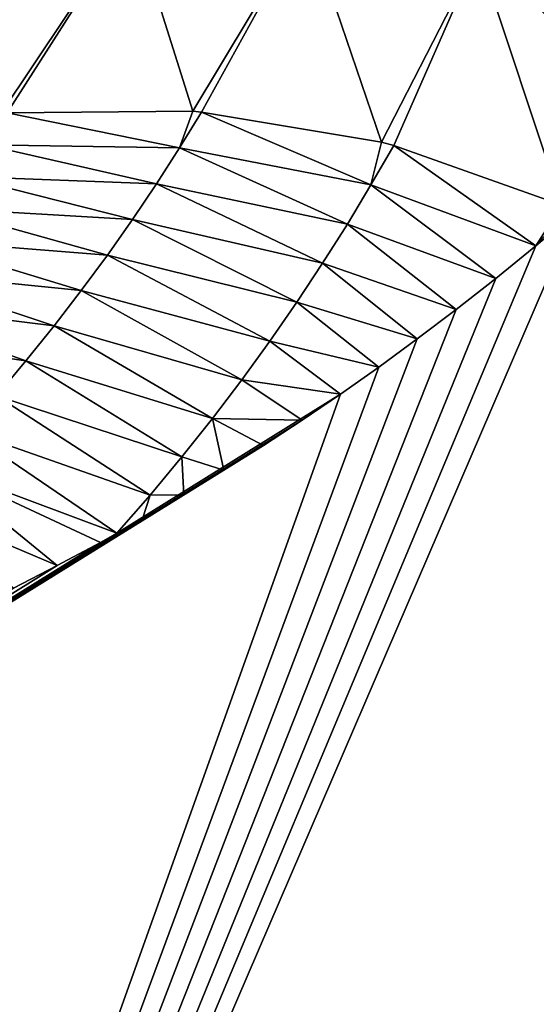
# Model space of a CAD drawing. Header units: millimetres. Extents: x -43.6 to 43.6, y -43.6 to 43.6.
# Tile 20 of 256: x -14.3 to -13.6, y -31.5 to -30.2. Entities that reach past the tile are written whole.
import ezdxf

# ---------------------------------------------------------------- set-up
doc = ezdxf.new("R2010")
doc.units = ezdxf.units.MM
doc.header["$LTSCALE"] = 52.148148
for name, color, linetype in [('151', 7, 'CONTINUOUS'), ('154', 7, 'CONTINUOUS'), ('405', 7, 'CONTINUOUS'), ('406', 7, 'CONTINUOUS')]:
    doc.layers.add(name, color=color, linetype=linetype)

msp = doc.modelspace()

# ---------------------------------------------------------------- linework, layer by layer
at = {"layer": '151', "linetype": 'Continuous'}
for points in [[(-13.5212, -30.4243, 10.7185), (-12.0943, -31.0192, 10.7185), (-14.9313, -33.7007, 23.9303), (-13.5212, -30.4243, 10.7185)], [(-13.5782, -30.4723, 10.9667), (-13.5212, -30.4243, 10.7185), (-14.9313, -33.7007, 23.9303), (-13.5782, -30.4723, 10.9667)], [(-13.6344, -30.5181, 11.2065), (-13.5782, -30.4723, 10.9667), (-14.9313, -33.7007, 23.9303), (-13.6344, -30.5181, 11.2065)], [(-13.6898, -30.5617, 11.4376), (-13.6344, -30.5181, 11.2065), (-14.9313, -33.7007, 23.9303), (-13.6898, -30.5617, 11.4376)], [(-13.7442, -30.6028, 11.6592), (-13.6898, -30.5617, 11.4376), (-14.9313, -33.7007, 23.9303), (-13.7442, -30.6028, 11.6592)], [(-13.7981, -30.6421, 11.8738), (-13.7442, -30.6028, 11.6592), (-14.9313, -33.7007, 23.9303), (-13.7981, -30.6421, 11.8738)], [(-13.852, -30.68, 12.084), (-13.7981, -30.6421, 11.8738), (-14.9313, -33.7007, 23.9303), (-13.852, -30.68, 12.084)], [(-13.9055, -30.7164, 12.2884), (-13.852, -30.68, 12.084), (-17.0586, -32.6753, 23.9303), (-13.9055, -30.7164, 12.2884)], [(-17.0586, -32.6753, 23.9303), (-13.852, -30.68, 12.084), (-14.9313, -33.7007, 23.9303), (-17.0586, -32.6753, 23.9303)], [(-13.9597, -30.7519, 12.491), (-13.9055, -30.7164, 12.2884), (-17.0586, -32.6753, 23.9303), (-13.9597, -30.7519, 12.491)], [(-14.0151, -30.7868, 12.6937), (-13.9597, -30.7519, 12.491), (-17.0586, -32.6753, 23.9303), (-14.0151, -30.7868, 12.6937)], [(-14.0713, -30.821, 12.8954), (-14.0151, -30.7868, 12.6937), (-17.0586, -32.6753, 23.9303), (-14.0713, -30.821, 12.8954)], [(-14.129, -30.8547, 13.0976), (-14.0713, -30.821, 12.8954), (-17.0586, -32.6753, 23.9303), (-14.129, -30.8547, 13.0976)], [(-14.1648, -30.875, 13.2214), (-14.129, -30.8547, 13.0976), (-17.0586, -32.6753, 23.9303), (-14.1648, -30.875, 13.2214)], [(-14.1881, -30.8879, 13.3009), (-14.1648, -30.875, 13.2214), (-17.0586, -32.6753, 23.9303), (-14.1881, -30.8879, 13.3009)], [(-14.2484, -30.9204, 13.5037), (-14.1881, -30.8879, 13.3009), (-17.0586, -32.6753, 23.9303), (-14.2484, -30.9204, 13.5037)], [(-14.3096, -30.952, 13.7048), (-14.2484, -30.9204, 13.5037), (-17.0586, -32.6753, 23.9303), (-14.3096, -30.952, 13.7048)], [(-14.9313, -33.7007, 23.9303), (-12.0943, -31.0192, 10.7185), (-12.7428, -34.5875, 23.9303), (-14.9313, -33.7007, 23.9303)]]:
    msp.add_3dface(points, dxfattribs=at)
at = {"layer": '154', "color": 2, "linetype": 'Continuous'}
for points in [[(-15.1345, -24.7841, 2.3697), (-17.6817, -30.668, 25.9303), (-14.2193, -25.3202, 2.3697), (-15.1345, -24.7841, 2.3697)], [(-17.6817, -30.668, 25.9303), (-15.6384, -31.7586, 25.9303), (-14.2193, -25.3202, 2.3697), (-17.6817, -30.668, 25.9303)], [(-14.2193, -25.3202, 2.3697), (-15.6384, -31.7586, 25.9303), (-13.285, -25.8226, 2.3697), (-14.2193, -25.3202, 2.3697)], [(-13.285, -25.8226, 2.3697), (-15.6384, -31.7586, 25.9303), (-12.3332, -26.2906, 2.3697), (-13.285, -25.8226, 2.3697)], [(-15.6384, -31.7586, 25.9303), (-13.5285, -32.7132, 25.9303), (-12.3332, -26.2906, 2.3697), (-15.6384, -31.7586, 25.9303)]]:
    msp.add_3dface(points, dxfattribs=at)
at = {"layer": '405', "linetype": 'Continuous'}
for points in [[(-14.3861, -30.0448, 2.3054), (-14.1438, -30.0124, 2.3095), (-14.3269, -30.2866, 10.6361), (-14.3861, -30.0448, 2.3054)], [(-14.3269, -30.2866, 10.6361), (-14.1438, -30.0124, 2.3095), (-14.3186, -30.2858, 10.6372), (-14.3269, -30.2866, 10.6361)], [(-14.3186, -30.2858, 10.6372), (-14.1438, -30.0124, 2.3095), (-14.0587, -30.2838, 10.6692), (-14.3186, -30.2858, 10.6372)], [(-14.1438, -30.0124, 2.3095), (-13.8994, -30.0184, 2.3123), (-14.0587, -30.2838, 10.6692), (-14.1438, -30.0124, 2.3095)], [(-14.0587, -30.2838, 10.6692), (-13.8994, -30.0184, 2.3123), (-14.0463, -30.2848, 10.6706), (-14.0587, -30.2838, 10.6692)], [(-14.0463, -30.2848, 10.6706), (-13.8994, -30.0184, 2.3123), (-13.7943, -30.3272, 10.6967), (-14.0463, -30.2848, 10.6706)], [(-13.8994, -30.0184, 2.3123), (-13.6589, -30.0627, 2.3138), (-13.7943, -30.3272, 10.6967), (-13.8994, -30.0184, 2.3123)], [(-13.7943, -30.3272, 10.6967), (-13.6589, -30.0627, 2.3138), (-13.7773, -30.3316, 10.6983), (-13.7943, -30.3272, 10.6967)], [(-13.6589, -30.0627, 2.3138), (-13.5416, -30.4152, 10.7178), (-13.7773, -30.3316, 10.6983), (-13.6589, -30.0627, 2.3138)], [(-13.4285, -30.1438, 2.302), (-13.4655, -30.2377, 5.1888), (-13.6589, -30.0627, 2.3138), (-13.4285, -30.1438, 2.302)], [(-13.4655, -30.2377, 5.1888), (-13.5416, -30.4152, 10.7178), (-13.6589, -30.0627, 2.3138), (-13.4655, -30.2377, 5.1888)]]:
    msp.add_3dface(points, dxfattribs=at)
at = {"layer": '406', "linetype": 'Continuous'}
for points in [[(-14.3492, -30.3306, 10.8883), (-14.3186, -30.2858, 10.6372), (-14.0773, -30.3352, 10.9242), (-14.3492, -30.3306, 10.8883)], [(-14.3186, -30.2858, 10.6372), (-14.0587, -30.2838, 10.6692), (-14.0773, -30.3352, 10.9242), (-14.3186, -30.2858, 10.6372)], [(-14.0587, -30.2838, 10.6692), (-14.0463, -30.2848, 10.6706), (-14.0773, -30.3352, 10.9242), (-14.0587, -30.2838, 10.6692)], [(-14.0773, -30.3352, 10.9242), (-14.0463, -30.2848, 10.6706), (-13.8091, -30.3868, 10.9506), (-14.0773, -30.3352, 10.9242)], [(-14.0463, -30.2848, 10.6706), (-13.7943, -30.3272, 10.6967), (-13.8091, -30.3868, 10.9506), (-14.0463, -30.2848, 10.6706)], [(-14.381, -30.3752, 11.1392), (-14.3492, -30.3306, 10.8883), (-14.1095, -30.3854, 11.1776), (-14.381, -30.3752, 11.1392)], [(-14.1095, -30.3854, 11.1776), (-14.3492, -30.3306, 10.8883), (-14.0773, -30.3352, 10.9242), (-14.1095, -30.3854, 11.1776)], [(-14.1095, -30.3854, 11.1776), (-14.0773, -30.3352, 10.9242), (-13.8422, -30.4418, 11.2029), (-14.1095, -30.3854, 11.1776)], [(-13.8422, -30.4418, 11.2029), (-14.0773, -30.3352, 10.9242), (-13.8091, -30.3868, 10.9506), (-13.8422, -30.4418, 11.2029)], [(-13.7943, -30.3272, 10.6967), (-13.7773, -30.3316, 10.6983), (-13.8091, -30.3868, 10.9506), (-13.7943, -30.3272, 10.6967)], [(-13.7773, -30.3316, 10.6983), (-13.5782, -30.4723, 10.9667), (-13.8091, -30.3868, 10.9506), (-13.7773, -30.3316, 10.6983)], [(-13.5416, -30.4152, 10.7178), (-13.5782, -30.4723, 10.9667), (-13.7773, -30.3316, 10.6983), (-13.5416, -30.4152, 10.7178)], [(-14.414, -30.4195, 11.3902), (-14.381, -30.3752, 11.1392), (-14.1432, -30.4354, 11.431), (-14.414, -30.4195, 11.3902)], [(-14.1432, -30.4354, 11.431), (-14.381, -30.3752, 11.1392), (-14.1095, -30.3854, 11.1776), (-14.1432, -30.4354, 11.431)], [(-14.1432, -30.4354, 11.431), (-14.1095, -30.3854, 11.1776), (-13.8769, -30.4966, 11.4551), (-14.1432, -30.4354, 11.431)], [(-13.8769, -30.4966, 11.4551), (-14.1095, -30.3854, 11.1776), (-13.8422, -30.4418, 11.2029), (-13.8769, -30.4966, 11.4551)], [(-13.6344, -30.5181, 11.2065), (-13.8422, -30.4418, 11.2029), (-13.8091, -30.3868, 10.9506), (-13.6344, -30.5181, 11.2065)], [(-13.5782, -30.4723, 10.9667), (-13.6344, -30.5181, 11.2065), (-13.8091, -30.3868, 10.9506), (-13.5782, -30.4723, 10.9667)], [(-14.4483, -30.4637, 11.641), (-14.414, -30.4195, 11.3902), (-14.1782, -30.4852, 11.6845), (-14.4483, -30.4637, 11.641)], [(-14.1782, -30.4852, 11.6845), (-14.414, -30.4195, 11.3902), (-14.1432, -30.4354, 11.431), (-14.1782, -30.4852, 11.6845)], [(-13.5782, -30.4723, 10.9667), (-13.5416, -30.4152, 10.7178), (-13.5315, -30.4197, 10.7184), (-13.5782, -30.4723, 10.9667)], [(-13.5212, -30.4243, 10.7185), (-13.5782, -30.4723, 10.9667), (-13.5315, -30.4197, 10.7184), (-13.5212, -30.4243, 10.7185)], [(-14.1782, -30.4852, 11.6845), (-14.1432, -30.4354, 11.431), (-13.913, -30.5513, 11.7074), (-14.1782, -30.4852, 11.6845)], [(-13.913, -30.5513, 11.7074), (-14.1432, -30.4354, 11.431), (-13.8769, -30.4966, 11.4551), (-13.913, -30.5513, 11.7074)], [(-13.6898, -30.5617, 11.4376), (-13.8769, -30.4966, 11.4551), (-13.8422, -30.4418, 11.2029), (-13.6898, -30.5617, 11.4376)], [(-13.6344, -30.5181, 11.2065), (-13.6898, -30.5617, 11.4376), (-13.8422, -30.4418, 11.2029), (-13.6344, -30.5181, 11.2065)], [(-14.484, -30.5076, 11.8919), (-14.4483, -30.4637, 11.641), (-14.2148, -30.5348, 11.9379), (-14.484, -30.5076, 11.8919)], [(-14.2148, -30.5348, 11.9379), (-14.4483, -30.4637, 11.641), (-14.1782, -30.4852, 11.6845), (-14.2148, -30.5348, 11.9379)], [(-14.2148, -30.5348, 11.9379), (-14.1782, -30.4852, 11.6845), (-13.9507, -30.6058, 11.9597), (-14.2148, -30.5348, 11.9379)], [(-13.9507, -30.6058, 11.9597), (-14.1782, -30.4852, 11.6845), (-13.913, -30.5513, 11.7074), (-13.9507, -30.6058, 11.9597)], [(-13.7442, -30.6028, 11.6592), (-13.913, -30.5513, 11.7074), (-13.8769, -30.4966, 11.4551), (-13.7442, -30.6028, 11.6592)], [(-13.6898, -30.5617, 11.4376), (-13.7442, -30.6028, 11.6592), (-13.8769, -30.4966, 11.4551), (-13.6898, -30.5617, 11.4376)], [(-14.521, -30.5512, 12.1426), (-14.484, -30.5076, 11.8919), (-14.2528, -30.5842, 12.1913), (-14.521, -30.5512, 12.1426)], [(-14.2528, -30.5842, 12.1913), (-14.484, -30.5076, 11.8919), (-14.2148, -30.5348, 11.9379), (-14.2528, -30.5842, 12.1913)], [(-14.2528, -30.5842, 12.1913), (-14.2148, -30.5348, 11.9379), (-13.9901, -30.6601, 12.212), (-14.2528, -30.5842, 12.1913)], [(-13.9901, -30.6601, 12.212), (-14.2148, -30.5348, 11.9379), (-13.9507, -30.6058, 11.9597), (-13.9901, -30.6601, 12.212)], [(-14.5595, -30.5946, 12.3933), (-14.521, -30.5512, 12.1426), (-14.2925, -30.6334, 12.4447), (-14.5595, -30.5946, 12.3933)], [(-14.2925, -30.6334, 12.4447), (-14.521, -30.5512, 12.1426), (-14.2528, -30.5842, 12.1913), (-14.2925, -30.6334, 12.4447)], [(-13.7981, -30.6421, 11.8738), (-13.9507, -30.6058, 11.9597), (-13.913, -30.5513, 11.7074), (-13.7981, -30.6421, 11.8738)], [(-13.7442, -30.6028, 11.6592), (-13.7981, -30.6421, 11.8738), (-13.913, -30.5513, 11.7074), (-13.7442, -30.6028, 11.6592)], [(-14.2925, -30.6334, 12.4447), (-14.2528, -30.5842, 12.1913), (-14.0311, -30.7142, 12.4643), (-14.2925, -30.6334, 12.4447)], [(-14.0311, -30.7142, 12.4643), (-14.2528, -30.5842, 12.1913), (-13.9901, -30.6601, 12.212), (-14.0311, -30.7142, 12.4643)], [(-14.3337, -30.6823, 12.698), (-14.5595, -30.5946, 12.3933), (-14.2925, -30.6334, 12.4447), (-14.3337, -30.6823, 12.698)], [(-13.852, -30.68, 12.084), (-13.9901, -30.6601, 12.212), (-13.9507, -30.6058, 11.9597), (-13.852, -30.68, 12.084)], [(-13.7981, -30.6421, 11.8738), (-13.852, -30.68, 12.084), (-13.9507, -30.6058, 11.9597), (-13.7981, -30.6421, 11.8738)], [(-14.3337, -30.6823, 12.698), (-14.2925, -30.6334, 12.4447), (-14.0739, -30.768, 12.7167), (-14.3337, -30.6823, 12.698)], [(-14.0739, -30.768, 12.7167), (-14.2925, -30.6334, 12.4447), (-14.0311, -30.7142, 12.4643), (-14.0739, -30.768, 12.7167)], [(-13.9055, -30.7164, 12.2884), (-14.0311, -30.7142, 12.4643), (-13.9901, -30.6601, 12.212), (-13.9055, -30.7164, 12.2884)], [(-13.852, -30.68, 12.084), (-13.9055, -30.7164, 12.2884), (-13.9901, -30.6601, 12.212), (-13.852, -30.68, 12.084)], [(-14.3767, -30.731, 12.9514), (-14.3337, -30.6823, 12.698), (-14.1184, -30.8217, 12.9691), (-14.3767, -30.731, 12.9514)], [(-14.1184, -30.8217, 12.9691), (-14.3337, -30.6823, 12.698), (-14.0739, -30.768, 12.7167), (-14.1184, -30.8217, 12.9691)], [(-14.0151, -30.7868, 12.6937), (-14.0739, -30.768, 12.7167), (-14.0311, -30.7142, 12.4643), (-14.0151, -30.7868, 12.6937)], [(-13.9055, -30.7164, 12.2884), (-13.9597, -30.7519, 12.491), (-14.0311, -30.7142, 12.4643), (-13.9055, -30.7164, 12.2884)], [(-13.9597, -30.7519, 12.491), (-14.0151, -30.7868, 12.6937), (-14.0311, -30.7142, 12.4643), (-13.9597, -30.7519, 12.491)], [(-14.1648, -30.875, 13.2214), (-14.4214, -30.7793, 13.2047), (-14.3767, -30.731, 12.9514), (-14.1648, -30.875, 13.2214)], [(-14.1648, -30.875, 13.2214), (-14.3767, -30.731, 12.9514), (-14.1184, -30.8217, 12.9691), (-14.1648, -30.875, 13.2214)], [(-14.0713, -30.821, 12.8954), (-14.1184, -30.8217, 12.9691), (-14.0739, -30.768, 12.7167), (-14.0713, -30.821, 12.8954)], [(-14.0151, -30.7868, 12.6937), (-14.0713, -30.821, 12.8954), (-14.0739, -30.768, 12.7167), (-14.0151, -30.7868, 12.6937)], [(-14.2484, -30.9204, 13.5037), (-14.4679, -30.8274, 13.458), (-14.4214, -30.7793, 13.2047), (-14.2484, -30.9204, 13.5037)], [(-14.1648, -30.875, 13.2214), (-14.1881, -30.8879, 13.3009), (-14.4214, -30.7793, 13.2047), (-14.1648, -30.875, 13.2214)], [(-14.1881, -30.8879, 13.3009), (-14.2484, -30.9204, 13.5037), (-14.4214, -30.7793, 13.2047), (-14.1881, -30.8879, 13.3009)], [(-14.2484, -30.9204, 13.5037), (-14.3096, -30.952, 13.7048), (-14.4679, -30.8274, 13.458), (-14.2484, -30.9204, 13.5037)], [(-14.129, -30.8547, 13.0976), (-14.1648, -30.875, 13.2214), (-14.1184, -30.8217, 12.9691), (-14.129, -30.8547, 13.0976)], [(-14.0713, -30.821, 12.8954), (-14.129, -30.8547, 13.0976), (-14.1184, -30.8217, 12.9691), (-14.0713, -30.821, 12.8954)]]:
    msp.add_3dface(points, dxfattribs=at)

doc.saveas('drawing.dxf')
